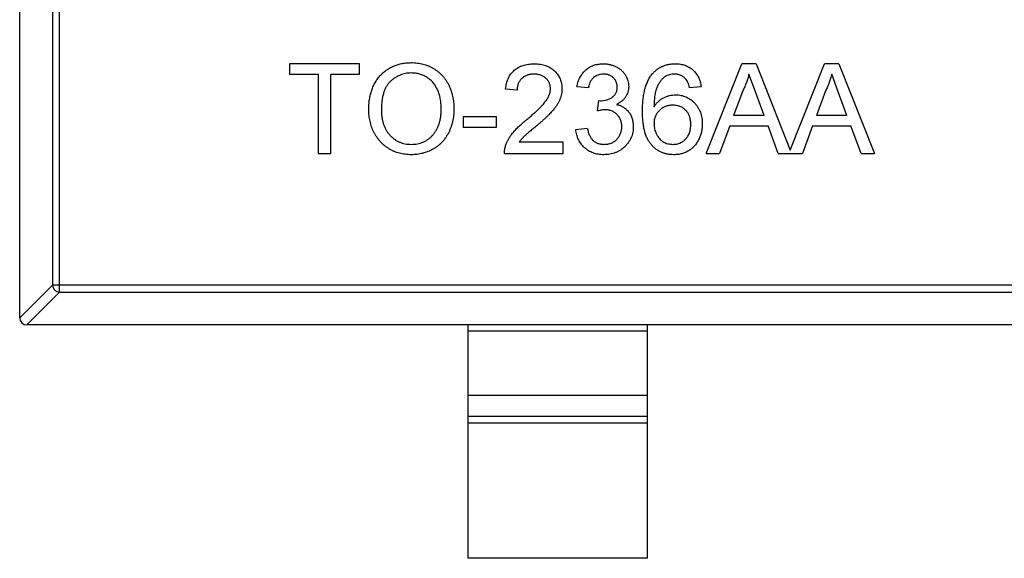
# Model space of a CAD drawing. Header units: millimetres. Extents: x 134 to 283, y 142 to 332.
# Tile 98 of 145: x 160.86 to 163.61, y 271.15 to 272.65. Entities that reach past the tile are written whole.
import ezdxf

# ---------------------------------------------------------------- set-up
doc = ezdxf.new("R2010")
doc.units = ezdxf.units.MM
doc.header["$LTSCALE"] = 0.1
doc.layers.get('0').update_dxf_attribs({"linetype": 'CONTINUOUS'})

msp = doc.modelspace()

# ---------------------------------------------------------------- linework, layer by layer
at = {"color": 7, "linetype": 'Continuous'}
for p, q in [((160.8611, 271.8167), (160.8611, 273.4767)), ((160.9722, 271.8881), (160.9722, 273.4053)), ((160.9525, 273.3856), (160.9525, 271.9078)), ((161.6127, 272.5239), (161.6127, 272.4951)), ((161.8082, 272.5239), (161.6127, 272.5239)), ((161.8082, 272.4951), (161.8082, 272.5239)), ((162.774, 272.2739), (162.8733, 272.5239)), ((162.9131, 272.5239), (162.8733, 272.5239)), ((162.9131, 272.5239), (163.0086, 272.2834)), ((163.0086, 272.2834), (163.1041, 272.5239)), ((163.1438, 272.5239), (163.1041, 272.5239)), ((163.1438, 272.5239), (163.2431, 272.2739)), ((161.6127, 272.4951), (161.6929, 272.4951)), ((161.6929, 272.4951), (161.6929, 272.2739)), ((161.7281, 272.2739), (161.7281, 272.4951)), ((161.7281, 272.4951), (161.8082, 272.4951)), ((162.9116, 272.4454), (162.8932, 272.4951)), ((163.1423, 272.4454), (163.124, 272.4951)), ((162.2474, 272.4502), (162.2153, 272.4534)), ((162.4461, 272.4566), (162.414, 272.4598)), ((162.7602, 272.4598), (162.7281, 272.4566)), ((162.8761, 272.4489), (162.8505, 272.3797)), ((162.9359, 272.3797), (162.9116, 272.4454)), ((163.1069, 272.4489), (163.0813, 272.3797)), ((163.1666, 272.3797), (163.1423, 272.4454)), ((162.4714, 272.3925), (162.4747, 272.4213)), ((162.4747, 272.4213), (162.4793, 272.421)), ((162.0967, 272.3765), (162.0967, 272.3476)), ((162.1897, 272.3765), (162.0967, 272.3765)), ((162.1897, 272.3476), (162.1897, 272.3765)), ((162.9359, 272.3797), (162.8505, 272.3797)), ((163.1666, 272.3797), (163.0813, 272.3797)), ((162.0967, 272.3476), (162.1897, 272.3476)), ((162.4108, 272.3412), (162.4429, 272.3444)), ((162.8399, 272.3508), (162.8115, 272.2739)), ((162.8399, 272.3508), (162.9465, 272.3508)), ((162.9749, 272.2739), (162.9465, 272.3508)), ((163.0707, 272.3508), (163.0422, 272.2739)), ((163.0707, 272.3508), (163.1772, 272.3508)), ((163.2057, 272.2739), (163.1772, 272.3508)), ((162.3756, 272.306), (162.2533, 272.306)), ((162.3756, 272.2739), (162.3756, 272.306)), ((161.6929, 272.2739), (161.7281, 272.2739)), ((162.2121, 272.2739), (162.3756, 272.2739)), ((162.774, 272.2739), (162.8115, 272.2739)), ((162.9749, 272.2739), (163.0422, 272.2739)), ((163.2057, 272.2739), (163.2431, 272.2739)), ((160.8611, 271.8164), (160.9525, 271.9078)), ((163.7697, 271.9078), (160.9525, 271.9078)), ((160.9722, 271.8881), (160.8808, 271.7967)), ((160.9722, 271.8881), (163.75, 271.8881)), ((163.8411, 271.7967), (160.8811, 271.7967)), ((162.1111, 271.1467), (162.1111, 271.7967)), ((162.6111, 271.1467), (162.6111, 271.7967)), ((162.6111, 271.7789), (162.1111, 271.7789)), ((162.1111, 271.6007), (162.6111, 271.6007)), ((162.1111, 271.5426), (162.6111, 271.5426)), ((162.6111, 271.5228), (162.1111, 271.5228)), ((162.6111, 271.1467), (162.1111, 271.1467))]:
    msp.add_line(p, q, dxfattribs=at)
msp.add_arc((160.8811, 271.8167), 0.02, 180, 270, dxfattribs=at)
for points, knots in [([(161.8339, 272.3956), (161.834, 272.4006), (161.8341, 272.4104), (161.8357, 272.4246), (161.8383, 272.438), (161.842, 272.4505), (161.8466, 272.4622), (161.8523, 272.4731), (161.8591, 272.4831), (161.8668, 272.4923), (161.8755, 272.5004), (161.8847, 272.5076), (161.8945, 272.5137), (161.905, 272.5186), (161.9161, 272.5224), (161.9277, 272.5251), (161.94, 272.5268), (161.9483, 272.527), (161.9526, 272.5271)], [0, 0, 0, 0, 0.075226, 0.146575, 0.2145, 0.27953, 0.342403, 0.403496, 0.463762, 0.523864, 0.583252, 0.641302, 0.698898, 0.756295, 0.814628, 0.874325, 0.935783, 1, 1, 1, 1]), ([(161.9526, 272.5271), (161.9555, 272.5271), (161.9611, 272.527), (161.9693, 272.5262), (161.9774, 272.5249), (161.9853, 272.5231), (161.9929, 272.5208), (162.0004, 272.518), (162.0076, 272.5146), (162.0146, 272.5108), (162.0213, 272.5065), (162.0275, 272.5018), (162.0334, 272.4966), (162.0389, 272.4911), (162.044, 272.4852), (162.0486, 272.4788), (162.0529, 272.4721), (162.0567, 272.465), (162.0601, 272.4575), (162.063, 272.4498), (162.0655, 272.4419), (162.0676, 272.4337), (162.0691, 272.4252), (162.0703, 272.4165), (162.0709, 272.4076), (162.071, 272.4016), (162.0711, 272.3985)], [0, 0, 0, 0, 0.043099, 0.085587, 0.126908, 0.167967, 0.20845, 0.249025, 0.289281, 0.33001, 0.370598, 0.410466, 0.450033, 0.489688, 0.529116, 0.569037, 0.609703, 0.650759, 0.692509, 0.734219, 0.776707, 0.819552, 0.863351, 0.907839, 0.953334, 1, 1, 1, 1]), ([(162.2153, 272.4534), (162.2156, 272.4562), (162.2163, 272.4616), (162.2179, 272.4695), (162.2201, 272.4768), (162.2228, 272.4837), (162.2261, 272.49), (162.2299, 272.4959), (162.2343, 272.5011), (162.2393, 272.5059), (162.2447, 272.5102), (162.2506, 272.5139), (162.257, 272.517), (162.2639, 272.5195), (162.2711, 272.5215), (162.2788, 272.5229), (162.287, 272.5237), (162.2926, 272.5238), (162.2954, 272.5239)], [0, 0, 0, 0, 0.070675, 0.137493, 0.201473, 0.262869, 0.32255, 0.380737, 0.43822, 0.495487, 0.553484, 0.611346, 0.670644, 0.731587, 0.794183, 0.859445, 0.928208, 1, 1, 1, 1]), ([(162.2954, 272.5239), (162.2983, 272.5239), (162.3039, 272.5238), (162.3122, 272.5228), (162.3199, 272.5212), (162.3272, 272.5191), (162.334, 272.5163), (162.3404, 272.5128), (162.3463, 272.5088), (162.3517, 272.5042), (162.3565, 272.4991), (162.3608, 272.4937), (162.3643, 272.4879), (162.3673, 272.4819), (162.3696, 272.4756), (162.3711, 272.4689), (162.3722, 272.462), (162.3723, 272.4573), (162.3724, 272.4549)], [0, 0, 0, 0, 0.074712, 0.145539, 0.213339, 0.278615, 0.342094, 0.40389, 0.465063, 0.526577, 0.587328, 0.64638, 0.704345, 0.761672, 0.819418, 0.878039, 0.937796, 1, 1, 1, 1]), ([(162.414, 272.4598), (162.4145, 272.4623), (162.4155, 272.4671), (162.4175, 272.4742), (162.4199, 272.4807), (162.4229, 272.4869), (162.4262, 272.4926), (162.43, 272.4979), (162.4342, 272.5028), (162.4388, 272.5072), (162.4438, 272.5112), (162.4491, 272.5146), (162.4547, 272.5175), (162.4606, 272.5198), (162.4668, 272.5217), (162.4734, 272.5229), (162.4802, 272.5238), (162.4848, 272.5239), (162.4871, 272.5239)], [0, 0, 0, 0, 0.071036, 0.139343, 0.204958, 0.268332, 0.330129, 0.390664, 0.450861, 0.510587, 0.570374, 0.629455, 0.687994, 0.747581, 0.807839, 0.870034, 0.93381, 1, 1, 1, 1]), ([(162.4871, 272.5239), (162.4904, 272.5238), (162.4968, 272.5236), (162.5062, 272.5219), (162.5152, 272.5192), (162.5238, 272.5155), (162.5317, 272.5109), (162.5387, 272.5054), (162.5446, 272.4991), (162.5495, 272.492), (162.5534, 272.4845), (162.5562, 272.4767), (162.5579, 272.4686), (162.5581, 272.4631), (162.5582, 272.4603)], [0, 0, 0, 0, 0.092054, 0.181008, 0.26913, 0.357137, 0.443549, 0.526433, 0.607453, 0.688385, 0.767854, 0.845531, 0.922529, 1, 1, 1, 1]), ([(162.624, 272.4955), (162.626, 272.4978), (162.63, 272.5023), (162.6368, 272.508), (162.644, 272.513), (162.6518, 272.517), (162.6601, 272.5201), (162.669, 272.5223), (162.6783, 272.5236), (162.6847, 272.5238), (162.688, 272.5239)], [0, 0, 0, 0, 0.125625, 0.247619, 0.368528, 0.488104, 0.609878, 0.735382, 0.864448, 1, 1, 1, 1]), ([(162.688, 272.5239), (162.6904, 272.5239), (162.6952, 272.5238), (162.7023, 272.523), (162.7089, 272.5216), (162.7153, 272.5198), (162.7213, 272.5173), (162.727, 272.5144), (162.7323, 272.511), (162.7372, 272.5069), (162.7418, 272.5025), (162.7459, 272.4976), (162.7495, 272.4923), (162.7526, 272.4866), (162.7553, 272.4805), (162.7574, 272.474), (162.7591, 272.467), (162.7598, 272.4622), (162.7602, 272.4598)], [0, 0, 0, 0, 0.068499, 0.134572, 0.198208, 0.259784, 0.319951, 0.379508, 0.438814, 0.498497, 0.558182, 0.617438, 0.677522, 0.737959, 0.80033, 0.86409, 0.930622, 1, 1, 1, 1]), ([(161.9528, 272.4983), (161.95, 272.4982), (161.9445, 272.4981), (161.9363, 272.4969), (161.9285, 272.495), (161.9209, 272.4925), (161.9136, 272.4891), (161.9067, 272.485), (161.9, 272.4801), (161.8937, 272.4746), (161.8878, 272.4682), (161.8828, 272.4606), (161.8786, 272.4521), (161.8751, 272.4426), (161.8724, 272.4322), (161.8705, 272.4207), (161.8694, 272.4083), (161.8692, 272.3997), (161.8691, 272.3952)], [0, 0, 0, 0, 0.055943, 0.110382, 0.164048, 0.216759, 0.269601, 0.323009, 0.377581, 0.433449, 0.490922, 0.550625, 0.613117, 0.679861, 0.751358, 0.828261, 0.910795, 1, 1, 1, 1]), ([(162.0358, 272.3987), (162.0358, 272.4012), (162.0357, 272.4061), (162.0352, 272.4132), (162.0345, 272.4201), (162.0334, 272.4268), (162.0319, 272.4333), (162.0302, 272.4395), (162.0282, 272.4455), (162.0258, 272.4512), (162.0232, 272.4566), (162.0202, 272.4618), (162.0169, 272.4666), (162.0135, 272.4711), (162.0096, 272.4753), (162.0055, 272.4791), (162.001, 272.4827), (161.9963, 272.4859), (161.9914, 272.4889), (161.9864, 272.4913), (161.9812, 272.4935), (161.9758, 272.4952), (161.9702, 272.4966), (161.9646, 272.4976), (161.9587, 272.4981), (161.9548, 272.4982), (161.9528, 272.4983)], [0, 0, 0, 0, 0.050852, 0.099752, 0.147438, 0.194086, 0.239171, 0.28334, 0.326577, 0.368936, 0.410572, 0.451051, 0.490877, 0.530044, 0.568937, 0.607578, 0.64642, 0.685679, 0.724799, 0.763513, 0.802173, 0.84074, 0.879649, 0.919071, 0.959098, 1, 1, 1, 1]), ([(162.2947, 272.4951), (162.293, 272.495), (162.2896, 272.4949), (162.2846, 272.4944), (162.2799, 272.4935), (162.2754, 272.4922), (162.2713, 272.4905), (162.2674, 272.4884), (162.2637, 272.486), (162.2603, 272.4832), (162.2573, 272.4801), (162.2546, 272.4767), (162.2524, 272.4729), (162.2506, 272.4689), (162.2492, 272.4647), (162.2481, 272.4601), (162.2475, 272.4552), (162.2474, 272.4519), (162.2474, 272.4502)], [0, 0, 0, 0, 0.070696, 0.138358, 0.20337, 0.2657, 0.327256, 0.386512, 0.445858, 0.505173, 0.56378, 0.622343, 0.680824, 0.739795, 0.800801, 0.864239, 0.930631, 1, 1, 1, 1]), ([(162.3403, 272.4546), (162.3403, 272.456), (162.3402, 272.4588), (162.3395, 272.4628), (162.3386, 272.4667), (162.3372, 272.4703), (162.3355, 272.4739), (162.3332, 272.4772), (162.3307, 272.4804), (162.3277, 272.4834), (162.3245, 272.4862), (162.3209, 272.4885), (162.3171, 272.4906), (162.3131, 272.4922), (162.3089, 272.4935), (162.3044, 272.4944), (162.2996, 272.4949), (162.2964, 272.495), (162.2947, 272.4951)], [0, 0, 0, 0, 0.061762, 0.121174, 0.179421, 0.236843, 0.294322, 0.353191, 0.412721, 0.474522, 0.537057, 0.599591, 0.662367, 0.725246, 0.790316, 0.857724, 0.927232, 1, 1, 1, 1]), ([(162.4881, 272.4951), (162.4855, 272.4949), (162.4803, 272.4947), (162.4729, 272.4929), (162.4661, 272.4899), (162.4612, 272.4863), (162.4576, 272.4829), (162.4552, 272.48), (162.4531, 272.4769), (162.4511, 272.4734), (162.4495, 272.4696), (162.448, 272.4656), (162.4469, 272.4612), (162.4463, 272.4581), (162.4461, 272.4566)], [0, 0, 0, 0, 0.127797, 0.246795, 0.362284, 0.477652, 0.536237, 0.59559, 0.656344, 0.719085, 0.784349, 0.852876, 0.924551, 1, 1, 1, 1]), ([(162.5262, 272.4593), (162.5262, 272.4606), (162.5261, 272.4631), (162.5256, 272.4667), (162.5248, 272.4701), (162.5236, 272.4734), (162.5221, 272.4766), (162.5202, 272.4795), (162.5181, 272.4824), (162.5155, 272.4849), (162.5128, 272.4873), (162.5099, 272.4894), (162.5067, 272.4912), (162.5034, 272.4925), (162.4998, 272.4937), (162.4961, 272.4945), (162.4922, 272.495), (162.4895, 272.495), (162.4881, 272.4951)], [0, 0, 0, 0, 0.065093, 0.127304, 0.188122, 0.247131, 0.306077, 0.365678, 0.426103, 0.487841, 0.550317, 0.611805, 0.672737, 0.734883, 0.79768, 0.862475, 0.929775, 1, 1, 1, 1]), ([(162.5967, 272.3909), (162.5967, 272.3939), (162.5967, 272.3997), (162.5971, 272.4082), (162.5976, 272.4164), (162.5984, 272.4244), (162.5993, 272.432), (162.6005, 272.4393), (162.6018, 272.4463), (162.6035, 272.453), (162.6052, 272.4594), (162.6073, 272.4654), (162.6095, 272.4712), (162.612, 272.4767), (162.6146, 272.4819), (162.6175, 272.4867), (162.6206, 272.4913), (162.6228, 272.4941), (162.624, 272.4955)], [0, 0, 0, 0, 0.080034, 0.157854, 0.232564, 0.304731, 0.374384, 0.441663, 0.506048, 0.568692, 0.628715, 0.687238, 0.743227, 0.797567, 0.850239, 0.901629, 0.951067, 1, 1, 1, 1]), ([(162.6586, 272.4876), (162.6565, 272.4859), (162.6522, 272.4824), (162.6466, 272.4758), (162.6416, 272.4681), (162.6379, 272.461), (162.6353, 272.4546), (162.6337, 272.4491), (162.6322, 272.4431), (162.631, 272.4365), (162.6301, 272.4293), (162.6293, 272.4215), (162.6289, 272.4131), (162.6288, 272.4074), (162.6288, 272.4044)], [0, 0, 0, 0, 0.088609, 0.181893, 0.280787, 0.38702, 0.444107, 0.506454, 0.574396, 0.647656, 0.726426, 0.811458, 0.90278, 1, 1, 1, 1]), ([(162.6859, 272.4951), (162.6835, 272.495), (162.6787, 272.4948), (162.6717, 272.4933), (162.6649, 272.4911), (162.6607, 272.4888), (162.6586, 272.4876)], [0, 0, 0, 0, 0.252584, 0.499095, 0.747119, 1, 1, 1, 1]), ([(162.7166, 272.4822), (162.7155, 272.4833), (162.7134, 272.4853), (162.71, 272.4879), (162.7065, 272.4901), (162.7027, 272.4919), (162.6988, 272.4933), (162.6946, 272.4943), (162.6903, 272.4949), (162.6874, 272.495), (162.6859, 272.4951)], [0, 0, 0, 0, 0.128545, 0.252818, 0.375212, 0.497113, 0.618546, 0.742222, 0.869458, 1, 1, 1, 1]), ([(162.7281, 272.4566), (162.7274, 272.4593), (162.7261, 272.4645), (162.7234, 272.4716), (162.7204, 272.4775), (162.7178, 272.4807), (162.7166, 272.4822)], [0, 0, 0, 0, 0.299802, 0.564331, 0.796204, 1, 1, 1, 1]), ([(162.8932, 272.4951), (162.8922, 272.4911), (162.8903, 272.4832), (162.8863, 272.4715), (162.8817, 272.46), (162.878, 272.4526), (162.8761, 272.4489)], [0, 0, 0, 0, 0.247294, 0.495608, 0.746359, 1, 1, 1, 1]), ([(163.124, 272.4951), (163.123, 272.4911), (163.1211, 272.4832), (163.1171, 272.4715), (163.1125, 272.46), (163.1088, 272.4526), (163.1069, 272.4489)], [0, 0, 0, 0, 0.247294, 0.495608, 0.746359, 1, 1, 1, 1]), ([(162.2731, 272.3674), (162.2763, 272.3701), (162.2825, 272.3753), (162.2912, 272.3831), (162.2992, 272.3902), (162.3063, 272.397), (162.3126, 272.4033), (162.3181, 272.409), (162.3228, 272.4143), (162.3267, 272.4192), (162.3299, 272.4238), (162.3327, 272.4283), (162.335, 272.4328), (162.3369, 272.4372), (162.3385, 272.4416), (162.3395, 272.446), (162.3402, 272.4503), (162.3403, 272.4532), (162.3403, 272.4546)], [0, 0, 0, 0, 0.11141, 0.214526, 0.309417, 0.396087, 0.474284, 0.544374, 0.60642, 0.660582, 0.709794, 0.756451, 0.800767, 0.843168, 0.884295, 0.923885, 0.962359, 1, 1, 1, 1]), ([(162.3724, 272.4549), (162.3723, 272.4524), (162.3721, 272.4475), (162.3711, 272.4401), (162.3692, 272.4327), (162.3668, 272.4254), (162.3634, 272.418), (162.3592, 272.4105), (162.354, 272.4028), (162.349, 272.3963), (162.3443, 272.3908), (162.3401, 272.3863), (162.3353, 272.3816), (162.3301, 272.3763), (162.3241, 272.3708), (162.3176, 272.3649), (162.3105, 272.3587), (162.3055, 272.3545), (162.303, 272.3523)], [0, 0, 0, 0, 0.057945, 0.116018, 0.174826, 0.234683, 0.296827, 0.364061, 0.436192, 0.51426, 0.556976, 0.604856, 0.657675, 0.715751, 0.77884, 0.847501, 0.921228, 1, 1, 1, 1]), ([(162.4793, 272.421), (162.4823, 272.4211), (162.4881, 272.4213), (162.4965, 272.4232), (162.5045, 272.426), (162.5106, 272.4295), (162.5152, 272.4327), (162.5181, 272.4357), (162.5207, 272.4388), (162.5226, 272.4423), (162.5243, 272.4461), (162.5254, 272.4502), (162.5261, 272.4547), (162.5262, 272.4577), (162.5262, 272.4593)], [0, 0, 0, 0, 0.129789, 0.254605, 0.378435, 0.50292, 0.565018, 0.624848, 0.683448, 0.742765, 0.802757, 0.86522, 0.930779, 1, 1, 1, 1]), ([(162.5582, 272.4603), (162.5581, 272.4578), (162.5579, 272.4526), (162.5563, 272.4451), (162.5535, 272.438), (162.5498, 272.4313), (162.5449, 272.4251), (162.539, 272.4196), (162.532, 272.4146), (162.5268, 272.4121), (162.5241, 272.4108)], [0, 0, 0, 0, 0.121951, 0.240787, 0.35855, 0.479066, 0.601519, 0.727551, 0.859932, 1, 1, 1, 1]), ([(162.6288, 272.4044), (162.6307, 272.4071), (162.6343, 272.4123), (162.6409, 272.4191), (162.648, 272.4248), (162.6557, 272.4294), (162.6639, 272.433), (162.6722, 272.4355), (162.6808, 272.4371), (162.6866, 272.4373), (162.6895, 272.4374)], [0, 0, 0, 0, 0.13549, 0.265229, 0.390778, 0.51542, 0.638317, 0.759642, 0.878902, 1, 1, 1, 1]), ([(162.6895, 272.4374), (162.692, 272.4373), (162.697, 272.4372), (162.7043, 272.4361), (162.7113, 272.4343), (162.718, 272.4319), (162.7244, 272.4286), (162.7306, 272.4247), (162.7364, 272.4201), (162.7419, 272.4148), (162.7469, 272.409), (162.7514, 272.4027), (162.7551, 272.3959), (162.7581, 272.3888), (162.7605, 272.3812), (162.7622, 272.3733), (162.7632, 272.3649), (162.7633, 272.3592), (162.7634, 272.3562)], [0, 0, 0, 0, 0.061347, 0.121203, 0.179863, 0.238152, 0.296252, 0.35519, 0.415676, 0.478379, 0.541524, 0.603977, 0.666513, 0.729491, 0.79371, 0.859736, 0.928449, 1, 1, 1, 1]), ([(161.9525, 272.2707), (161.9496, 272.2707), (161.9439, 272.2708), (161.9355, 272.2717), (161.9273, 272.2729), (161.9193, 272.2748), (161.9116, 272.2772), (161.9041, 272.2801), (161.8968, 272.2835), (161.8898, 272.2875), (161.8832, 272.2919), (161.8769, 272.2967), (161.871, 272.3019), (161.8656, 272.3076), (161.8605, 272.3135), (161.856, 272.3199), (161.8518, 272.3266), (161.848, 272.3337), (161.8447, 272.341), (161.8419, 272.3485), (161.8394, 272.3561), (161.8374, 272.3638), (161.8358, 272.3716), (161.8347, 272.3795), (161.834, 272.3875), (161.8339, 272.3929), (161.8339, 272.3956)], [0, 0, 0, 0, 0.044697, 0.088534, 0.131409, 0.173814, 0.215715, 0.257247, 0.298848, 0.340604, 0.382029, 0.42297, 0.463632, 0.504048, 0.544591, 0.584964, 0.626265, 0.667979, 0.709943, 0.751382, 0.792619, 0.833948, 0.875008, 0.916446, 0.957907, 1, 1, 1, 1]), ([(161.8691, 272.3952), (161.8692, 272.3916), (161.8693, 272.3845), (161.8705, 272.3743), (161.8723, 272.3646), (161.8749, 272.3555), (161.8782, 272.347), (161.8823, 272.3391), (161.8872, 272.3317), (161.8927, 272.3251), (161.8988, 272.3191), (161.9053, 272.3138), (161.9122, 272.3094), (161.9195, 272.3058), (161.9272, 272.303), (161.9352, 272.301), (161.9437, 272.2998), (161.9494, 272.2996), (161.9523, 272.2995)], [0, 0, 0, 0, 0.075964, 0.148125, 0.217201, 0.2833, 0.347202, 0.4093, 0.470426, 0.531588, 0.591739, 0.650258, 0.707303, 0.764208, 0.821148, 0.879119, 0.938423, 1, 1, 1, 1]), ([(161.9523, 272.2995), (161.9553, 272.2996), (161.9611, 272.2998), (161.9697, 272.301), (161.9778, 272.3031), (161.9856, 272.3058), (161.9929, 272.3096), (161.9998, 272.3139), (162.0063, 272.3193), (162.0124, 272.3253), (162.0179, 272.3321), (162.0228, 272.3396), (162.0268, 272.3479), (162.0302, 272.3567), (162.0327, 272.3663), (162.0345, 272.3765), (162.0356, 272.3874), (162.0358, 272.3949), (162.0358, 272.3987)], [0, 0, 0, 0, 0.061055, 0.119545, 0.176806, 0.232956, 0.288583, 0.344667, 0.401662, 0.46054, 0.520477, 0.581213, 0.643431, 0.707961, 0.775371, 0.846414, 0.921152, 1, 1, 1, 1]), ([(162.0711, 272.3985), (162.071, 272.3954), (162.0709, 272.3893), (162.0702, 272.3802), (162.069, 272.3714), (162.0674, 272.3628), (162.0652, 272.3545), (162.0626, 272.3464), (162.0595, 272.3386), (162.0559, 272.331), (162.0519, 272.3238), (162.0475, 272.317), (162.0427, 272.3107), (162.0376, 272.3048), (162.0319, 272.2994), (162.0259, 272.2945), (162.0195, 272.2899), (162.0127, 272.2859), (162.0057, 272.2824), (161.9985, 272.2792), (161.9912, 272.2766), (161.9837, 272.2744), (161.9761, 272.2728), (161.9683, 272.2716), (161.9605, 272.2709), (161.9552, 272.2707), (161.9525, 272.2707)], [0, 0, 0, 0, 0.04756, 0.093962, 0.139112, 0.183626, 0.227457, 0.270703, 0.313611, 0.35626, 0.398366, 0.439557, 0.480045, 0.519888, 0.559658, 0.599421, 0.639208, 0.679668, 0.72002, 0.759859, 0.79956, 0.839199, 0.878956, 0.918794, 0.959083, 1, 1, 1, 1]), ([(162.4921, 272.3959), (162.4907, 272.3959), (162.4875, 272.3958), (162.4826, 272.395), (162.4772, 272.394), (162.4734, 272.393), (162.4714, 272.3925)], [0, 0, 0, 0, 0.209403, 0.444401, 0.708272, 1, 1, 1, 1]), ([(162.539, 272.3494), (162.539, 272.351), (162.5389, 272.3543), (162.5383, 272.359), (162.5372, 272.3635), (162.5358, 272.3678), (162.5339, 272.3719), (162.5317, 272.3758), (162.5289, 272.3794), (162.5258, 272.3828), (162.5225, 272.3859), (162.5188, 272.3885), (162.5149, 272.3908), (162.5108, 272.3927), (162.5064, 272.3941), (162.5019, 272.3952), (162.4971, 272.3958), (162.4938, 272.3959), (162.4921, 272.3959)], [0, 0, 0, 0, 0.067051, 0.13118, 0.193722, 0.254499, 0.314763, 0.375117, 0.436023, 0.498297, 0.560571, 0.621619, 0.681973, 0.742853, 0.804272, 0.867473, 0.932273, 1, 1, 1, 1]), ([(162.5241, 272.4108), (162.5259, 272.4103), (162.5295, 272.4094), (162.5345, 272.4076), (162.5393, 272.4054), (162.5438, 272.403), (162.5479, 272.4001), (162.5518, 272.397), (162.5553, 272.3934), (162.5586, 272.3895), (162.5616, 272.3854), (162.5641, 272.3809), (162.5662, 272.3763), (162.5681, 272.3713), (162.5694, 272.3661), (162.5703, 272.3607), (162.571, 272.355), (162.571, 272.3511), (162.5711, 272.3491)], [0, 0, 0, 0, 0.065828, 0.128938, 0.190858, 0.251186, 0.310974, 0.37005, 0.429672, 0.489507, 0.549975, 0.610075, 0.670915, 0.732909, 0.796711, 0.861825, 0.929892, 1, 1, 1, 1]), ([(162.6843, 272.2707), (162.6812, 272.2708), (162.675, 272.271), (162.6659, 272.2723), (162.6573, 272.2745), (162.6491, 272.2776), (162.6414, 272.2815), (162.6341, 272.2863), (162.6273, 272.2921), (162.6209, 272.2987), (162.6152, 272.3063), (162.6102, 272.3151), (162.606, 272.325), (162.6026, 272.336), (162.6, 272.3482), (162.5981, 272.3614), (162.5969, 272.3758), (162.5968, 272.3858), (162.5967, 272.3909)], [0, 0, 0, 0, 0.056157, 0.110133, 0.162537, 0.213912, 0.265146, 0.31651, 0.369179, 0.423123, 0.479276, 0.538691, 0.601978, 0.670125, 0.74365, 0.82281, 0.908261, 1, 1, 1, 1]), ([(162.6806, 272.4085), (162.6789, 272.4085), (162.6754, 272.4084), (162.6703, 272.4077), (162.6653, 272.4066), (162.6606, 272.405), (162.6561, 272.403), (162.6517, 272.4006), (162.6477, 272.3976), (162.6438, 272.3943), (162.6402, 272.3906), (162.6371, 272.3867), (162.6346, 272.3823), (162.6324, 272.3778), (162.6308, 272.373), (162.6296, 272.3678), (162.6289, 272.3625), (162.6288, 272.3588), (162.6288, 272.3569)], [0, 0, 0, 0, 0.064812, 0.127718, 0.189086, 0.249562, 0.309738, 0.370215, 0.431085, 0.493911, 0.55657, 0.617553, 0.678119, 0.739063, 0.801665, 0.864956, 0.93089, 1, 1, 1, 1]), ([(162.7313, 272.3552), (162.7313, 272.3572), (162.7312, 272.3612), (162.7305, 272.3669), (162.7295, 272.3723), (162.728, 272.3773), (162.7261, 272.3821), (162.7237, 272.3865), (162.721, 272.3906), (162.7178, 272.3943), (162.7142, 272.3977), (162.7103, 272.4006), (162.7062, 272.403), (162.7017, 272.4051), (162.6968, 272.4066), (162.6917, 272.4077), (162.6863, 272.4084), (162.6825, 272.4085), (162.6806, 272.4085)], [0, 0, 0, 0, 0.072229, 0.141252, 0.207439, 0.270245, 0.331238, 0.391254, 0.450152, 0.509008, 0.567734, 0.625726, 0.683708, 0.742407, 0.803094, 0.865865, 0.931379, 1, 1, 1, 1]), ([(162.2154, 272.2961), (162.2165, 272.2991), (162.2187, 272.305), (162.223, 272.3136), (162.2282, 272.3222), (162.2332, 272.3291), (162.2378, 272.3347), (162.2416, 272.3391), (162.2459, 272.3435), (162.2506, 272.3481), (162.2556, 272.3528), (162.261, 272.3576), (162.2669, 272.3625), (162.271, 272.3657), (162.2731, 272.3674)], [0, 0, 0, 0, 0.100388, 0.204407, 0.310686, 0.422157, 0.480685, 0.543238, 0.6095, 0.679555, 0.753841, 0.831641, 0.913813, 1, 1, 1, 1]), ([(162.303, 272.3523), (162.3008, 272.3505), (162.2966, 272.3471), (162.2907, 272.3422), (162.2854, 272.3377), (162.2805, 272.3337), (162.2764, 272.3301), (162.2728, 272.3271), (162.2698, 272.3244), (162.2653, 272.3202), (162.2595, 272.3144), (162.2553, 272.3087), (162.2533, 272.306)], [0, 0, 0, 0, 0.1242, 0.23683, 0.339495, 0.431254, 0.511455, 0.581223, 0.640495, 0.688308, 0.850333, 1, 1, 1, 1]), ([(162.4886, 272.2707), (162.486, 272.2707), (162.4808, 272.2708), (162.4732, 272.2719), (162.466, 272.2733), (162.4591, 272.2755), (162.4525, 272.2782), (162.4464, 272.2817), (162.4405, 272.2857), (162.435, 272.2902), (162.43, 272.2953), (162.4255, 272.3008), (162.4216, 272.3067), (162.4182, 272.3128), (162.4155, 272.3194), (162.4134, 272.3264), (162.4117, 272.3337), (162.4111, 272.3387), (162.4108, 272.3412)], [0, 0, 0, 0, 0.067794, 0.133464, 0.196934, 0.258481, 0.319787, 0.380431, 0.44099, 0.502867, 0.564806, 0.625526, 0.685604, 0.746041, 0.807347, 0.869717, 0.93379, 1, 1, 1, 1]), ([(162.4429, 272.3444), (162.4433, 272.3425), (162.4441, 272.3388), (162.4457, 272.3334), (162.4474, 272.3285), (162.4495, 272.324), (162.4515, 272.3199), (162.4539, 272.3162), (162.4564, 272.3129), (162.4592, 272.31), (162.4622, 272.3076), (162.4654, 272.3054), (162.4689, 272.3036), (162.4726, 272.3021), (162.4766, 272.301), (162.4807, 272.3001), (162.4852, 272.2996), (162.4882, 272.2996), (162.4897, 272.2995)], [0, 0, 0, 0, 0.082566, 0.15976, 0.233155, 0.301356, 0.365752, 0.426437, 0.484185, 0.539549, 0.593156, 0.647048, 0.701446, 0.757, 0.81384, 0.873058, 0.934963, 1, 1, 1, 1]), ([(162.5711, 272.3491), (162.571, 272.3464), (162.5709, 272.3411), (162.5698, 272.3334), (162.5679, 272.3259), (162.5653, 272.3188), (162.5621, 272.3119), (162.558, 272.3054), (162.5532, 272.2992), (162.5478, 272.2934), (162.5418, 272.288), (162.5353, 272.2834), (162.5285, 272.2795), (162.5213, 272.2763), (162.5136, 272.2738), (162.5057, 272.272), (162.4972, 272.2709), (162.4915, 272.2708), (162.4886, 272.2707)], [0, 0, 0, 0, 0.063503, 0.124805, 0.18492, 0.244376, 0.303775, 0.364133, 0.425376, 0.488388, 0.551743, 0.61386, 0.67564, 0.737737, 0.800417, 0.864658, 0.930985, 1, 1, 1, 1]), ([(162.4897, 272.2995), (162.4916, 272.2996), (162.4951, 272.2996), (162.5003, 272.3004), (162.5052, 272.3014), (162.5099, 272.3031), (162.5142, 272.3051), (162.5183, 272.3075), (162.5221, 272.3105), (162.5256, 272.3138), (162.5287, 272.3175), (162.5315, 272.3214), (162.5338, 272.3256), (162.5358, 272.3299), (162.5372, 272.3345), (162.5382, 272.3392), (162.5389, 272.3442), (162.539, 272.3476), (162.539, 272.3494)], [0, 0, 0, 0, 0.069461, 0.135658, 0.19962, 0.261651, 0.322053, 0.38234, 0.443223, 0.50493, 0.56682, 0.6276, 0.687476, 0.747351, 0.808174, 0.870133, 0.933721, 1, 1, 1, 1]), ([(162.6288, 272.3569), (162.6288, 272.3544), (162.629, 272.3494), (162.6304, 272.342), (162.6326, 272.3348), (162.6356, 272.3278), (162.6394, 272.3213), (162.6438, 272.3156), (162.6489, 272.3107), (162.6545, 272.3066), (162.6607, 272.3034), (162.6674, 272.3012), (162.6745, 272.2998), (162.6794, 272.2996), (162.6819, 272.2995)], [0, 0, 0, 0, 0.086177, 0.171222, 0.257573, 0.34515, 0.431508, 0.513644, 0.593539, 0.672806, 0.752058, 0.831493, 0.913823, 1, 1, 1, 1]), ([(162.6819, 272.2995), (162.6837, 272.2996), (162.6872, 272.2997), (162.6923, 272.3004), (162.6972, 272.3015), (162.7018, 272.3032), (162.7061, 272.3053), (162.7102, 272.3079), (162.7141, 272.311), (162.7176, 272.3145), (162.7208, 272.3184), (162.7236, 272.3227), (162.7261, 272.3272), (162.728, 272.3322), (162.7295, 272.3375), (162.7306, 272.3431), (162.7312, 272.3491), (162.7313, 272.3531), (162.7313, 272.3552)], [0, 0, 0, 0, 0.063965, 0.124854, 0.184383, 0.242748, 0.2999, 0.357059, 0.415719, 0.475258, 0.535508, 0.596291, 0.657728, 0.721052, 0.786261, 0.853834, 0.925318, 1, 1, 1, 1]), ([(162.7634, 272.3562), (162.7633, 272.3524), (162.763, 272.3447), (162.761, 272.3335), (162.7578, 272.3227), (162.754, 272.3141), (162.7505, 272.3075), (162.7476, 272.303), (162.7444, 272.2986), (162.7411, 272.2945), (162.7374, 272.2908), (162.7335, 272.2874), (162.7293, 272.2843), (162.725, 272.2814), (162.7204, 272.2789), (162.7157, 272.2767), (162.7109, 272.2748), (162.7059, 272.2733), (162.7007, 272.2721), (162.6954, 272.2713), (162.6899, 272.2708), (162.6862, 272.2707), (162.6843, 272.2707)], [0, 0, 0, 0, 0.088899, 0.17544, 0.261633, 0.34801, 0.390819, 0.432814, 0.473776, 0.514166, 0.554107, 0.594121, 0.63362, 0.673585, 0.71348, 0.75336, 0.792891, 0.833007, 0.873643, 0.914893, 0.95695, 1, 1, 1, 1]), ([(162.2121, 272.2739), (162.2121, 272.2758), (162.2121, 272.2796), (162.2127, 272.2852), (162.2137, 272.2908), (162.2149, 272.2943), (162.2154, 272.2961)], [0, 0, 0, 0, 0.252643, 0.50444, 0.750407, 1, 1, 1, 1]), ([(160.9525, 271.9078), (160.9526, 271.9053), (160.9538, 271.9002), (160.9582, 271.8937), (160.9646, 271.8893), (160.9697, 271.8882), (160.9722, 271.8881)], [0, 0, 0, 0, 0.249032, 0.5, 0.750968, 1, 1, 1, 1])]:
    msp.add_open_spline(points, degree=3, knots=knots, dxfattribs=at)

doc.saveas('drawing.dxf')
